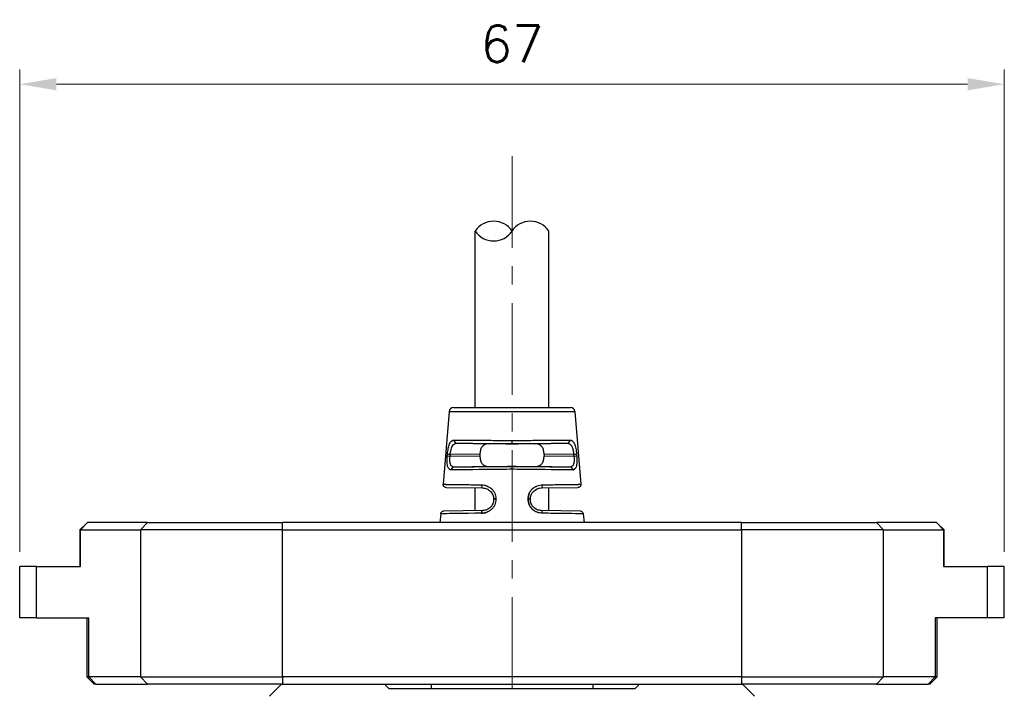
# Model space of a CAD drawing. Header units: inches. Extents: x 0 to 5766, y -2164 to 1330.
# Tile 171 of 210: x 4466 to 4533, y 160 to 206. Entities that reach past the tile are written whole.
import ezdxf

# ---------------------------------------------------------------- set-up
doc = ezdxf.new("R2010")
doc.units = ezdxf.units.IN
doc.header["$MEASUREMENT"] = 0
doc.linetypes.add('CENTER', pattern=[2, 1.25, -0.25, 0.25, -0.25])
for name, color, linetype, lineweight in [('AM_5', 3, 'Continuous', 15), ('AM_7', 4, 'CENTER', 15), ('可見 (ISO)', 7, 'Continuous', 25), ('窄部可見 (ISO)', 7, 'Continuous', 25)]:
    doc.layers.add(name, color=color, linetype=linetype, lineweight=lineweight)
doc.styles.add('尺寸標註', font='romans.shx', dxfattribs={"bigfont": 'CHINESET.SHX'})
doc.dimstyles.new('CNS1$0', dxfattribs={"dimtxt": 2.5, "dimasz": 2.5, "dimexe": 1, "dimexo": 1, "dimgap": 1.5, "dimtad": 1, "dimtoh": 1, "dimdec": 1, "dimdsep": 46, "dimtxsty": '尺寸標註', "dimcen": 0, "dimclrd": 2, "dimclre": 2, "dimclrt": 1, "dimadec": 0, "dimazin": 2, "dimtp": 0.1, "dimtm": 0.1, "dimtfac": 0.71, "dimtdec": 1, "dimtmove": 0, "dimatfit": 0, "dimfxl": 0, "dimlwd": 13, "dimlwe": 13, "dimarcsym": 0})

# ---------------------------------------------------------------- blocks, each defined once
blk = doc.blocks.new('*D445')
at = {"layer": 'AM_5', "color": 2, "lineweight": 13}
for p, q in [((4465.97, 169.902), (4465.97, 202.706)), ((4532.97, 169.902), (4532.97, 202.706)), ((4468.47, 201.706), (4530.47, 201.706))]:
    blk.add_line(p, q, dxfattribs=at)
at = {"layer": 'AM_5', "color": 2}
for points in [[(4468.47, 202.123), (4468.47, 201.289), (4465.97, 201.706)], [(4530.47, 202.123), (4530.47, 201.289), (4532.97, 201.706)]]:
    blk.add_solid(points, dxfattribs=at)
at = {"layer": 'Defpoints', "color": 0}
for p in [(4532.97, 201.706), (4465.97, 168.902), (4532.97, 168.902)]:
    blk.add_point(p, dxfattribs=at)
at = {"layer": 'AM_5', "color": 1, "insert": (4499.47, 204.456), "char_height": 2.5, "attachment_point": 5, "style": '尺寸標註'}
blk.add_mtext('67', dxfattribs=at)

msp = doc.modelspace()

# ---------------------------------------------------------------- linework, layer by layer
for centre, start, end in [((4498.22, 190.884), 33.55731, 146.44269), ((4500.72, 190.884), 33.55731, 146.44269), ((4498.22, 192.542), 213.55731, 326.44269)]:
    msp.add_arc(centre, 1.5, start, end)
at = {"layer": 'AM_7', "ltscale": 5}
msp.add_line((4499.47, 196.823), (4499.47, 90.292), dxfattribs=at)
at = {"layer": '可見 (ISO)'}
for p, q in [((4496.97, 179.713), (4496.97, 191.713)), ((4501.97, 179.713), (4501.97, 191.713)), ((4495.496, 179.713), (4503.444, 179.713)), ((4495.197, 179.438), (4494.785, 174.491)), ((4503.743, 179.438), (4504.154, 174.491)), ((4499.47, 177.249), (4499.47, 177.465)), ((4499.47, 177.234), (4499.47, 177.249)), ((4497.287, 176.51), (4497.287, 176.436)), ((4501.652, 176.51), (4501.652, 176.436)), ((4499.47, 175.695), (4499.47, 175.712)), ((4499.47, 175.512), (4499.47, 175.695)), ((4494.982, 174.274), (4497.48, 174.24)), ((4496.97, 172.699), (4496.97, 174.247)), ((4501.459, 174.24), (4503.958, 174.274)), ((4501.97, 172.699), (4501.97, 174.247)), ((4498.22, 173.49), (4498.22, 173.456)), ((4500.72, 173.456), (4500.72, 173.49)), ((4494.618, 172.485), (4494.57, 171.902)), ((4497.48, 172.706), (4494.815, 172.669)), ((4504.125, 172.669), (4501.459, 172.706)), ((4504.321, 172.485), (4504.37, 171.902)), ((4470.573, 171.902), (4470.073, 171.402)), ((4470.573, 171.902), (4470.59, 171.902)), ((4474.673, 171.902), (4470.59, 171.902)), ((4474.673, 171.902), (4483.849, 171.902)), ((4515.09, 171.902), (4483.849, 171.902)), ((4515.09, 171.902), (4524.267, 171.902)), ((4528.349, 171.902), (4524.267, 171.902)), ((4528.349, 171.902), (4528.366, 171.902)), ((4528.366, 171.902), (4528.866, 171.402)), ((4470.107, 171.402), (4470.073, 171.402)), ((4470.073, 171.402), (4470.073, 168.902)), ((4470.107, 171.402), (4474.19, 171.402)), ((4483.849, 171.402), (4474.19, 171.402)), ((4483.849, 171.402), (4515.09, 171.402)), ((4524.75, 171.402), (4515.09, 171.402)), ((4524.75, 171.402), (4528.832, 171.402)), ((4528.866, 171.402), (4528.832, 171.402)), ((4528.866, 168.902), (4528.866, 171.402)), ((4467.111, 168.902), (4465.97, 168.902)), ((4465.97, 165.402), (4465.97, 168.902)), ((4467.111, 168.902), (4470.107, 168.902)), ((4528.832, 168.902), (4531.828, 168.902)), ((4532.97, 168.902), (4531.828, 168.902)), ((4532.97, 165.402), (4532.97, 168.902)), ((4467.111, 165.402), (4465.97, 165.402)), ((4467.111, 165.402), (4470.673, 165.402)), ((4470.537, 165.402), (4470.537, 161.402)), ((4531.828, 165.402), (4528.266, 165.402)), ((4528.403, 161.402), (4528.403, 165.402)), ((4532.97, 165.402), (4531.828, 165.402)), ((4470.537, 161.402), (4470.673, 161.402)), ((4471.037, 160.902), (4470.537, 161.402)), ((4474.19, 161.402), (4470.673, 161.402)), ((4471.156, 160.902), (4471.037, 160.902)), ((4471.156, 160.902), (4474.673, 160.902)), ((4474.19, 161.402), (4483.849, 161.402)), ((4483.792, 160.902), (4474.673, 160.902)), ((4482.97, 160.08), (4483.792, 160.902)), ((4483.792, 160.902), (4490.792, 160.902)), ((4515.09, 161.402), (4483.849, 161.402)), ((4490.792, 160.902), (4491.092, 160.602)), ((4490.792, 160.902), (4508.148, 160.902)), ((4493.98, 160.902), (4493.959, 160.602)), ((4504.959, 160.902), (4504.98, 160.602)), ((4507.848, 160.602), (4508.148, 160.902)), ((4508.148, 160.902), (4515.148, 160.902)), ((4515.09, 161.402), (4524.75, 161.402)), ((4515.148, 160.902), (4515.97, 160.08)), ((4524.267, 160.902), (4515.148, 160.902)), ((4524.267, 160.902), (4527.783, 160.902)), ((4528.266, 161.402), (4524.75, 161.402)), ((4527.903, 160.902), (4527.783, 160.902)), ((4527.903, 160.902), (4528.403, 161.402)), ((4528.266, 161.402), (4528.403, 161.402)), ((4491.092, 160.602), (4507.848, 160.602))]:
    msp.add_line(p, q, dxfattribs=at)
for centre, start, end in [((4495.496, 179.413), 90, 175.2432), ((4503.444, 179.413), 4.7568, 90)]:
    msp.add_arc(centre, 0.3, start, end, dxfattribs=at)
for centre, major_axis, start_param, end_param in [((4499.469, 177.212), (2.5, -0.035), 1.570782, 2.232791), ((4499.47, 177.212), (2.5, 0.035), 0.908801, 1.570811), ((4499.469, 175.734), (-2.5, -0.035), 0.908801, 1.570811), ((4499.47, 175.734), (-2.5, 0.035), 1.570782, 2.232791)]:
    msp.add_ellipse(centre, major_axis=major_axis, ratio=0.008726, start_param=start_param, end_param=end_param, dxfattribs=at)
for points, knots in [([(4497.933, 177.25), (4497.799, 177.251), (4497.655, 177.225), (4497.501, 177.126), (4497.446, 177.07), (4497.37, 176.949), (4497.338, 176.871), (4497.297, 176.697), (4497.287, 176.6), (4497.287, 176.51)], [1.026939, 1.026939, 1.026939, 1.026939, 1.0777476, 1.0777476, 1.1047295, 1.1047295, 1.1319998, 1.1319998, 1.15927, 1.15927, 1.15927, 1.15927]), ([(4501.652, 176.51), (4501.652, 176.6), (4501.642, 176.697), (4501.601, 176.871), (4501.57, 176.949), (4501.494, 177.07), (4501.438, 177.126), (4501.284, 177.225), (4501.141, 177.251), (4501.006, 177.25)], [0.579635, 0.579635, 0.579635, 0.579635, 0.6069053, 0.6069053, 0.6341755, 0.6341755, 0.6611574, 0.6611574, 0.7119661, 0.7119661, 0.7119661, 0.7119661]), ([(4497.287, 176.436), (4497.287, 176.345), (4497.297, 176.249), (4497.338, 176.074), (4497.37, 175.996), (4497.446, 175.875), (4497.501, 175.819), (4497.655, 175.72), (4497.799, 175.694), (4497.933, 175.695)], [0, 0, 0, 0, 0.0273214, 0.0273214, 0.0546428, 0.0546428, 0.0815839, 0.0815839, 0.1323359, 0.1323359, 0.1323359, 0.1323359]), ([(4501.006, 175.695), (4501.141, 175.694), (4501.284, 175.72), (4501.438, 175.819), (4501.493, 175.875), (4501.569, 175.996), (4501.601, 176.074), (4501.642, 176.249), (4501.652, 176.345), (4501.652, 176.436)], [0.4472991, 0.4472991, 0.4472991, 0.4472991, 0.4980511, 0.4980511, 0.5249922, 0.5249922, 0.5523136, 0.5523136, 0.579635, 0.579635, 0.579635, 0.579635]), ([(4494.982, 174.274), (4494.969, 174.275), (4494.956, 174.276), (4494.918, 174.284), (4494.893, 174.295), (4494.849, 174.325), (4494.83, 174.345), (4494.801, 174.39), (4494.792, 174.416), (4494.785, 174.458), (4494.784, 174.475), (4494.785, 174.491)], [0, 0, 0, 0, 0.00380158, 0.00380158, 0.0117675, 0.0117675, 0.01973343, 0.01973343, 0.02769935, 0.02769935, 0.03261803, 0.03261803, 0.03261803, 0.03261803]), ([(4497.48, 174.24), (4497.572, 174.238), (4497.665, 174.22), (4497.752, 174.184), (4497.839, 174.149), (4497.922, 174.096), (4497.992, 174.028), (4498.062, 173.96), (4498.12, 173.876), (4498.159, 173.784), (4498.199, 173.692), (4498.22, 173.591), (4498.22, 173.49)], [0, 0, 0, 0, 0.25, 0.25, 0.25, 0.5, 0.5, 0.5, 0.75, 0.75, 0.75, 1, 1, 1, 1]), ([(4500.72, 173.49), (4500.72, 173.696), (4500.806, 173.891), (4501.089, 174.165), (4501.276, 174.237), (4501.459, 174.24)], [0, 0, 0, 0, 0.5, 0.5, 1, 1, 1, 1]), ([(4504.154, 174.491), (4504.156, 174.47), (4504.154, 174.448), (4504.144, 174.406), (4504.135, 174.386), (4504.112, 174.349), (4504.097, 174.332), (4504.064, 174.305), (4504.044, 174.294), (4504.013, 174.283), (4504.003, 174.28), (4503.981, 174.276), (4503.969, 174.275), (4503.958, 174.274)], [0, 0, 0, 0, 0.00641429, 0.00641429, 0.01291848, 0.01291848, 0.01941944, 0.01941944, 0.02592052, 0.02592052, 0.02924848, 0.02924848, 0.0326743, 0.0326743, 0.0326743, 0.0326743]), ([(4498.22, 173.456), (4498.22, 173.356), (4498.199, 173.255), (4498.16, 173.164), (4498.122, 173.072), (4498.064, 172.988), (4497.993, 172.919), (4497.923, 172.85), (4497.84, 172.797), (4497.751, 172.761), (4497.663, 172.725), (4497.571, 172.707), (4497.48, 172.706)], [0, 0, 0, 0, 0.25, 0.25, 0.25, 0.5, 0.5, 0.5, 0.75, 0.75, 0.75, 1, 1, 1, 1]), ([(4501.459, 172.706), (4501.369, 172.707), (4501.275, 172.725), (4501.187, 172.761), (4501.099, 172.797), (4501.016, 172.851), (4500.945, 172.92), (4500.875, 172.988), (4500.817, 173.072), (4500.779, 173.164), (4500.74, 173.256), (4500.72, 173.357), (4500.72, 173.456)], [0, 0, 0, 0, 0.25, 0.25, 0.25, 0.5, 0.5, 0.5, 0.75, 0.75, 0.75, 1, 1, 1, 1]), ([(4494.618, 172.485), (4494.62, 172.507), (4494.625, 172.528), (4494.642, 172.567), (4494.654, 172.586), (4494.683, 172.618), (4494.701, 172.632), (4494.738, 172.654), (4494.759, 172.661), (4494.792, 172.667), (4494.803, 172.668), (4494.815, 172.669)], [0, 0, 0, 0, 0.00642235, 0.00642235, 0.01292625, 0.01292625, 0.01942722, 0.01942722, 0.0259283, 0.0259283, 0.02935714, 0.02935714, 0.02935714, 0.02935714]), ([(4504.125, 172.669), (4504.132, 172.669), (4504.139, 172.668), (4504.154, 172.666), (4504.161, 172.665), (4504.181, 172.66), (4504.194, 172.656), (4504.231, 172.638), (4504.253, 172.622), (4504.289, 172.582), (4504.302, 172.559), (4504.316, 172.518), (4504.32, 172.502), (4504.321, 172.485)], [0, 0, 0, 0, 0.0021875, 0.0021875, 0.00434897, 0.00434897, 0.00849638, 0.00849638, 0.0164623, 0.0164623, 0.02442822, 0.02442822, 0.0293469, 0.0293469, 0.0293469, 0.0293469])]:
    msp.add_open_spline(points, degree=3, knots=knots, dxfattribs=at)
at = {"layer": '窄部可見 (ISO)'}
for p, q in [((4495.197, 179.438), (4503.743, 179.438)), ((4495.702, 177.281), (4497.933, 177.25)), ((4501.006, 177.25), (4503.238, 177.281)), ((4495.067, 176.424), (4495.078, 176.554)), ((4495.269, 176.537), (4495.258, 176.408)), ((4495.258, 176.408), (4497.287, 176.436)), ((4497.287, 176.51), (4495.269, 176.537)), ((4503.671, 176.537), (4501.652, 176.51)), ((4501.652, 176.436), (4503.682, 176.408)), ((4503.682, 176.408), (4503.671, 176.537)), ((4503.862, 176.554), (4503.873, 176.424)), ((4497.933, 175.695), (4495.513, 175.661)), ((4503.427, 175.661), (4501.006, 175.695)), ((4498.374, 173.506), (4498.374, 173.472)), ((4500.566, 173.472), (4500.566, 173.506)), ((4470.107, 171.402), (4470.59, 171.902)), ((4474.19, 171.402), (4474.673, 171.902)), ((4483.849, 171.402), (4483.849, 171.902)), ((4515.09, 171.402), (4515.09, 171.902)), ((4524.75, 171.402), (4524.267, 171.902)), ((4528.832, 171.402), (4528.349, 171.902)), ((4470.107, 168.902), (4470.107, 171.402)), ((4474.19, 171.402), (4474.19, 161.402)), ((4483.849, 161.402), (4483.849, 171.402)), ((4515.09, 171.402), (4515.09, 161.402)), ((4524.75, 161.402), (4524.75, 171.402)), ((4528.832, 171.402), (4528.832, 168.902)), ((4467.111, 165.402), (4467.111, 168.902)), ((4531.828, 165.402), (4531.828, 168.902)), ((4470.673, 161.402), (4470.673, 165.402)), ((4528.266, 165.402), (4528.266, 161.402)), ((4470.673, 161.402), (4471.156, 160.902)), ((4474.673, 160.902), (4474.19, 161.402)), ((4483.849, 161.402), (4483.849, 160.902)), ((4515.09, 161.402), (4515.09, 160.902)), ((4524.75, 161.402), (4524.267, 160.902)), ((4528.266, 161.402), (4527.783, 160.902))]:
    msp.add_line(p, q, dxfattribs=at)
for centre, major_axis, ratio, start_param, end_param in [((4495.705, 177.481), (0.001, -0.2), 0.888972, 4.626724, 6.264131), ((4503.235, 177.481), (-0.001, -0.2), 0.888972, 0.019055, 1.656464), ((4495.261, 176.408), (-0.199, 0.017), 0.001193, 0.230462, 1.556885), ((4495.272, 176.537), (-0.199, 0.017), 0.001193, 0.231085, 1.556885), ((4503.668, 176.537), (0.199, 0.017), 0.001193, 4.7263, 6.0521), ((4503.679, 176.408), (0.199, 0.017), 0.001193, 4.726301, 6.052723), ((4495.515, 175.462), (0.001, 0.2), 0.898166, 0.019848, 1.491245), ((4503.424, 175.462), (-0.001, 0.2), 0.898166, 4.79194, 6.263337), ((4497.483, 174.44), (-0.003, -0.2), 0.443566, 4.635554, 6.283185), ((4501.456, 174.44), (0.003, -0.2), 0.443566, 0, 1.647631), ((4498.42, 173.49), (-0.2, 0), 0.085193, 4.943553, 6.283185), ((4498.42, 173.456), (-0.2, 0), 0.08519, 4.943408, 6.283185), ((4500.52, 173.49), (0.2, 0), 0.085193, 0, 1.339632), ((4500.52, 173.456), (0.2, 0), 0.08519, 0, 1.339777), ((4497.483, 172.506), (-0.003, 0.2), 0.426361, 0, 1.481814), ((4501.456, 172.506), (0.003, 0.2), 0.426361, 4.801371, 6.283185)]:
    msp.add_ellipse(centre, major_axis=major_axis, ratio=ratio, start_param=start_param, end_param=end_param, dxfattribs=at)
for points, knots in [([(4495.078, 176.554), (4495.083, 176.621), (4495.091, 176.687), (4495.109, 176.815), (4495.12, 176.879), (4495.144, 176.997), (4495.158, 177.052), (4495.181, 177.129), (4495.189, 177.154), (4495.206, 177.201), (4495.216, 177.225), (4495.244, 177.287), (4495.264, 177.324), (4495.297, 177.371), (4495.309, 177.386), (4495.333, 177.413), (4495.346, 177.425), (4495.409, 177.477), (4495.465, 177.498), (4495.528, 177.498)], [0, 0, 0, 0, 0.125, 0.125, 0.25, 0.25, 0.375, 0.375, 0.4375, 0.4375, 0.5, 0.5, 0.625, 0.625, 0.6875, 0.6875, 0.75, 0.75, 1, 1, 1, 1]), ([(4495.269, 176.537), (4495.291, 176.745), (4495.335, 176.941), (4495.481, 177.213), (4495.582, 177.281), (4495.702, 177.281)], [0, 0, 0, 0, 0.5, 0.5, 1, 1, 1, 1]), ([(4495.528, 177.498), (4495.696, 177.498), (4495.909, 177.498), (4496.166, 177.497), (4496.187, 177.497), (4496.208, 177.497), (4496.229, 177.497), (4496.472, 177.496), (4496.753, 177.494), (4497.065, 177.491), (4497.101, 177.491), (4497.138, 177.491), (4497.175, 177.49), (4497.486, 177.488), (4497.827, 177.485), (4498.189, 177.481), (4498.224, 177.48), (4498.259, 177.48), (4498.294, 177.48), (4498.669, 177.476), (4499.065, 177.471), (4499.47, 177.465)], [0, 0, 0, 0, 0.25, 0.25, 0.25, 0.269969, 0.269969, 0.269969, 0.5, 0.5, 0.5, 0.526492, 0.526492, 0.526492, 0.75, 0.75, 0.75, 0.771372, 0.771372, 0.771372, 1, 1, 1, 1]), ([(4495.702, 177.281), (4495.88, 177.282), (4496.106, 177.282), (4496.372, 177.28), (4496.637, 177.279), (4496.942, 177.277), (4497.275, 177.274), (4497.608, 177.271), (4497.969, 177.268), (4498.344, 177.263), (4498.71, 177.259), (4499.09, 177.254), (4499.47, 177.249)], [0, 0, 0, 0, 0.2515, 0.2515, 0.2515, 0.503001, 0.503001, 0.503001, 0.754501, 0.754501, 0.754501, 1, 1, 1, 1]), ([(4499.47, 177.465), (4499.874, 177.471), (4500.271, 177.476), (4500.646, 177.48), (4500.681, 177.48), (4500.716, 177.48), (4500.75, 177.481), (4501.113, 177.485), (4501.454, 177.488), (4501.765, 177.49), (4501.802, 177.491), (4501.838, 177.491), (4501.874, 177.491), (4502.187, 177.494), (4502.467, 177.496), (4502.711, 177.497), (4502.732, 177.497), (4502.752, 177.497), (4502.773, 177.497), (4503.03, 177.498), (4503.244, 177.498), (4503.412, 177.498)], [0, 0, 0, 0, 0.228628, 0.228628, 0.228628, 0.25, 0.25, 0.25, 0.473508, 0.473508, 0.473508, 0.5, 0.5, 0.5, 0.730031, 0.730031, 0.730031, 0.75, 0.75, 0.75, 1, 1, 1, 1]), ([(4499.47, 177.249), (4499.85, 177.254), (4500.229, 177.259), (4500.596, 177.263), (4500.971, 177.268), (4501.331, 177.271), (4501.664, 177.274), (4501.997, 177.277), (4502.302, 177.279), (4502.568, 177.28), (4502.833, 177.282), (4503.059, 177.282), (4503.238, 177.281)], [0, 0, 0, 0, 0.245499, 0.245499, 0.245499, 0.496999, 0.496999, 0.496999, 0.7485, 0.7485, 0.7485, 1, 1, 1, 1]), ([(4503.238, 177.281), (4503.297, 177.281), (4503.354, 177.265), (4503.403, 177.23), (4503.452, 177.196), (4503.496, 177.144), (4503.532, 177.077), (4503.568, 177.009), (4503.597, 176.926), (4503.62, 176.834), (4503.643, 176.741), (4503.66, 176.639), (4503.671, 176.537)], [0, 0, 0, 0, 0.25, 0.25, 0.25, 0.5, 0.5, 0.5, 0.75, 0.75, 0.75, 1, 1, 1, 1]), ([(4503.412, 177.498), (4503.443, 177.498), (4503.473, 177.493), (4503.515, 177.477), (4503.529, 177.47), (4503.556, 177.455), (4503.568, 177.446), (4503.607, 177.414), (4503.631, 177.387), (4503.664, 177.339), (4503.675, 177.322), (4503.695, 177.285), (4503.705, 177.266), (4503.734, 177.201), (4503.751, 177.154), (4503.782, 177.051), (4503.795, 176.997), (4503.833, 176.816), (4503.85, 176.688), (4503.862, 176.554)], [0, 0, 0, 0, 0.125, 0.125, 0.1875, 0.1875, 0.25, 0.25, 0.375, 0.375, 0.4375, 0.4375, 0.5, 0.5, 0.625, 0.625, 0.75, 0.75, 1, 1, 1, 1]), ([(4495.336, 175.478), (4495.306, 175.478), (4495.279, 175.483), (4495.242, 175.499), (4495.23, 175.506), (4495.207, 175.521), (4495.197, 175.53), (4495.165, 175.563), (4495.147, 175.59), (4495.115, 175.655), (4495.102, 175.691), (4495.069, 175.823), (4495.058, 175.925), (4495.051, 176.166), (4495.055, 176.293), (4495.067, 176.424)], [0, 0, 0, 0, 0.125, 0.125, 0.1875, 0.1875, 0.25, 0.25, 0.375, 0.375, 0.5, 0.5, 0.75, 0.75, 1, 1, 1, 1]), ([(4495.513, 175.661), (4495.456, 175.661), (4495.406, 175.678), (4495.366, 175.713), (4495.326, 175.747), (4495.296, 175.801), (4495.276, 175.869), (4495.256, 175.938), (4495.246, 176.022), (4495.243, 176.114), (4495.241, 176.207), (4495.247, 176.308), (4495.258, 176.408)], [0, 0, 0, 0, 0.25, 0.25, 0.25, 0.5, 0.5, 0.5, 0.75, 0.75, 0.75, 1, 1, 1, 1]), ([(4503.682, 176.408), (4503.693, 176.307), (4503.698, 176.206), (4503.696, 176.114), (4503.694, 176.022), (4503.683, 175.937), (4503.663, 175.869), (4503.643, 175.8), (4503.613, 175.747), (4503.573, 175.713), (4503.533, 175.678), (4503.483, 175.661), (4503.427, 175.661)], [0, 0, 0, 0, 0.25, 0.25, 0.25, 0.5, 0.5, 0.5, 0.75, 0.75, 0.75, 1, 1, 1, 1]), ([(4503.873, 176.424), (4503.879, 176.358), (4503.883, 176.294), (4503.887, 176.167), (4503.887, 176.104), (4503.884, 175.985), (4503.88, 175.929), (4503.871, 175.852), (4503.867, 175.827), (4503.859, 175.779), (4503.853, 175.755), (4503.837, 175.692), (4503.824, 175.654), (4503.8, 175.606), (4503.792, 175.591), (4503.773, 175.564), (4503.763, 175.551), (4503.712, 175.499), (4503.663, 175.478), (4503.603, 175.478)], [0, 0, 0, 0, 0.125, 0.125, 0.25, 0.25, 0.375, 0.375, 0.4375, 0.4375, 0.5, 0.5, 0.625, 0.625, 0.6875, 0.6875, 0.75, 0.75, 1, 1, 1, 1]), ([(4499.47, 175.695), (4499.068, 175.69), (4498.666, 175.684), (4498.278, 175.68), (4497.882, 175.675), (4497.501, 175.672), (4497.15, 175.669), (4496.8, 175.666), (4496.48, 175.663), (4496.204, 175.662), (4495.927, 175.661), (4495.694, 175.661), (4495.513, 175.661)], [0, 0, 0, 0, 0.2455, 0.2455, 0.2455, 0.497, 0.497, 0.497, 0.7485, 0.7485, 0.7485, 1, 1, 1, 1]), ([(4503.427, 175.661), (4503.246, 175.661), (4503.012, 175.661), (4502.736, 175.662), (4502.459, 175.663), (4502.14, 175.666), (4501.789, 175.669), (4501.439, 175.672), (4501.058, 175.675), (4500.661, 175.68), (4500.274, 175.684), (4499.872, 175.69), (4499.47, 175.695)], [0, 0, 0, 0, 0.2515, 0.2515, 0.2515, 0.503, 0.503, 0.503, 0.7545, 0.7545, 0.7545, 1, 1, 1, 1]), ([(4503.603, 175.478), (4503.633, 175.478), (4503.66, 175.483), (4503.698, 175.499), (4503.709, 175.506), (4503.732, 175.521), (4503.742, 175.53), (4503.767, 175.556), (4503.78, 175.573), (4503.792, 175.592)], [0, 0, 0, 0, 0.125, 0.125, 0.1875, 0.1875, 0.25, 0.25, 0.3337695, 0.3337695, 0.3337695, 0.3337695]), ([(4499.47, 175.512), (4499.002, 175.506), (4498.545, 175.5), (4498.117, 175.496), (4496.833, 175.482), (4495.848, 175.476), (4495.336, 175.478)], [0, 0, 0, 0, 0.25, 0.25, 0.25, 1, 1, 1, 1]), ([(4503.603, 175.478), (4503.092, 175.476), (4502.106, 175.482), (4500.822, 175.496), (4500.394, 175.5), (4499.937, 175.506), (4499.47, 175.512)], [0, 0, 0, 0, 0.75, 0.75, 0.75, 1, 1, 1, 1]), ([(4494.785, 174.491), (4494.785, 174.491), (4494.785, 174.491), (4494.785, 174.491), (4494.785, 174.491), (4494.833, 174.49), (4494.935, 174.489), (4494.944, 174.489), (4494.955, 174.489), (4494.965, 174.488), (4495.067, 174.487), (4495.216, 174.485), (4495.412, 174.482), (4495.438, 174.482), (4495.464, 174.482), (4495.491, 174.481), (4495.694, 174.479), (4495.944, 174.475), (4496.238, 174.471), (4496.265, 174.471), (4496.293, 174.471), (4496.322, 174.47), (4496.635, 174.466), (4496.996, 174.462), (4497.395, 174.456)], [0.4999914, 0.4999914, 0.4999914, 0.4999914, 0.5, 0.5, 0.5, 0.625, 0.625, 0.625, 0.636634, 0.636634, 0.636634, 0.75, 0.75, 0.75, 0.7646074, 0.7646074, 0.7646074, 0.875, 0.875, 0.875, 0.8853669, 0.8853669, 0.8853669, 1, 1, 1, 1]), ([(4497.395, 174.456), (4497.456, 174.455), (4497.516, 174.449), (4497.604, 174.432), (4497.633, 174.426), (4497.691, 174.409), (4497.719, 174.4), (4497.807, 174.366), (4497.863, 174.339), (4497.942, 174.29), (4497.968, 174.273), (4498.018, 174.236), (4498.041, 174.216), (4498.113, 174.151), (4498.156, 174.103), (4498.231, 174.001), (4498.263, 173.947), (4498.346, 173.766), (4498.374, 173.639), (4498.374, 173.506)], [0, 0, 0, 0, 0.125, 0.125, 0.1875, 0.1875, 0.25, 0.25, 0.375, 0.375, 0.4375, 0.4375, 0.5, 0.5, 0.625, 0.625, 0.75, 0.75, 1, 1, 1, 1]), ([(4500.566, 173.506), (4500.566, 173.573), (4500.573, 173.638), (4500.601, 173.765), (4500.622, 173.828), (4500.676, 173.946), (4500.708, 174.001), (4500.765, 174.078), (4500.785, 174.103), (4500.828, 174.151), (4500.852, 174.174), (4500.922, 174.238), (4500.971, 174.275), (4501.051, 174.323), (4501.078, 174.338), (4501.134, 174.365), (4501.164, 174.378), (4501.305, 174.432), (4501.423, 174.455), (4501.545, 174.456)], [0, 0, 0, 0, 0.125, 0.125, 0.25, 0.25, 0.375, 0.375, 0.4375, 0.4375, 0.5, 0.5, 0.625, 0.625, 0.6875, 0.6875, 0.75, 0.75, 1, 1, 1, 1]), ([(4501.545, 174.456), (4501.944, 174.462), (4502.304, 174.466), (4502.618, 174.47), (4502.646, 174.471), (4502.674, 174.471), (4502.702, 174.471), (4502.995, 174.475), (4503.245, 174.479), (4503.449, 174.481), (4503.476, 174.482), (4503.502, 174.482), (4503.527, 174.482), (4503.724, 174.485), (4503.872, 174.487), (4503.974, 174.488), (4503.985, 174.489), (4503.995, 174.489), (4504.004, 174.489), (4504.107, 174.49), (4504.154, 174.491), (4504.154, 174.491)], [0, 0, 0, 0, 0.1146324, 0.1146324, 0.1146324, 0.125, 0.125, 0.125, 0.2353895, 0.2353895, 0.2353895, 0.25, 0.25, 0.25, 0.363358, 0.363358, 0.363358, 0.375, 0.375, 0.375, 0.4999924, 0.4999924, 0.4999924, 0.4999924]), ([(4500.653, 173.895), (4500.651, 173.892), (4500.65, 173.889), (4500.594, 173.766), (4500.566, 173.639), (4500.566, 173.506)], [0.7440134, 0.7440134, 0.7440134, 0.7440134, 0.75, 0.75, 1, 1, 1, 1]), ([(4498.374, 173.472), (4498.374, 173.407), (4498.367, 173.343), (4498.34, 173.217), (4498.319, 173.154), (4498.266, 173.036), (4498.234, 172.981), (4498.178, 172.903), (4498.158, 172.878), (4498.115, 172.831), (4498.091, 172.807), (4498.021, 172.743), (4497.972, 172.705), (4497.892, 172.656), (4497.864, 172.641), (4497.808, 172.613), (4497.778, 172.6), (4497.637, 172.546), (4497.519, 172.524), (4497.398, 172.522)], [0, 0, 0, 0, 0.125, 0.125, 0.25, 0.25, 0.375, 0.375, 0.4375, 0.4375, 0.5, 0.5, 0.625, 0.625, 0.6875, 0.6875, 0.75, 0.75, 1, 1, 1, 1]), ([(4501.542, 172.522), (4501.481, 172.523), (4501.421, 172.529), (4501.333, 172.546), (4501.304, 172.553), (4501.246, 172.569), (4501.219, 172.578), (4501.13, 172.612), (4501.073, 172.64), (4500.967, 172.706), (4500.919, 172.742), (4500.774, 172.874), (4500.7, 172.976), (4500.592, 173.216), (4500.565, 173.342), (4500.566, 173.472)], [0, 0, 0, 0, 0.125, 0.125, 0.1875, 0.1875, 0.25, 0.25, 0.375, 0.375, 0.5, 0.5, 0.75, 0.75, 1, 1, 1, 1]), ([(4500.566, 173.472), (4500.565, 173.407), (4500.572, 173.343), (4500.599, 173.217), (4500.62, 173.154), (4500.673, 173.036), (4500.705, 172.981), (4500.762, 172.903), (4500.782, 172.878), (4500.825, 172.831), (4500.848, 172.807), (4500.918, 172.743), (4500.968, 172.705), (4501.042, 172.659), (4501.064, 172.647), (4501.086, 172.636)], [0, 0, 0, 0, 0.125, 0.125, 0.25, 0.25, 0.375, 0.375, 0.4375, 0.4375, 0.5, 0.5, 0.625, 0.625, 0.6745682, 0.6745682, 0.6745682, 0.6745682]), ([(4497.398, 172.522), (4496.103, 172.505), (4495.223, 172.494), (4494.851, 172.489), (4494.824, 172.488), (4494.799, 172.488), (4494.777, 172.488), (4494.668, 172.486), (4494.618, 172.485), (4494.618, 172.485)], [0, 0, 0, 0, 0.3494592, 0.3494592, 0.3494592, 0.375, 0.375, 0.375, 0.4999756, 0.4999756, 0.4999756, 0.4999756]), ([(4497.398, 172.522), (4497.458, 172.523), (4497.518, 172.529), (4497.607, 172.546), (4497.636, 172.553), (4497.693, 172.569), (4497.721, 172.578), (4497.786, 172.603), (4497.82, 172.619), (4497.854, 172.636)], [0, 0, 0, 0, 0.125, 0.125, 0.1875, 0.1875, 0.25, 0.25, 0.3249364, 0.3249364, 0.3249364, 0.3249364]), ([(4504.321, 172.485), (4504.321, 172.485), (4504.321, 172.485), (4504.321, 172.485), (4504.321, 172.485), (4503.884, 172.492), (4502.912, 172.504), (4502.529, 172.509), (4502.066, 172.515), (4501.542, 172.522)], [0.4999847, 0.4999847, 0.4999847, 0.4999847, 0.5, 0.5, 0.5, 0.8584765, 0.8584765, 0.8584765, 1, 1, 1, 1])]:
    msp.add_open_spline(points, degree=3, knots=knots, dxfattribs=at)
msp.add_open_spline([(4500.928, 174.24), (4500.924, 174.237), (4500.92, 174.234), (4500.917, 174.231)], degree=3, dxfattribs=at)

# ---------------------------------------------------------------- dimensions: what is measured, and where the dimension line sits
at = {"layer": 'AM_5'}
dim = msp.add_linear_dim(base=(4532.97, 201.706), p1=(4465.97, 168.902), p2=(4532.97, 168.902), dimstyle='CNS1$0', override={"dimfxl": 4, "dimarcsym": 1}, dxfattribs=at)
dim.commit()
dim.dimension.update_dxf_attribs({"geometry": '*D445', "text_midpoint": (4499.47, 204.456)})

doc.saveas('drawing.dxf')
